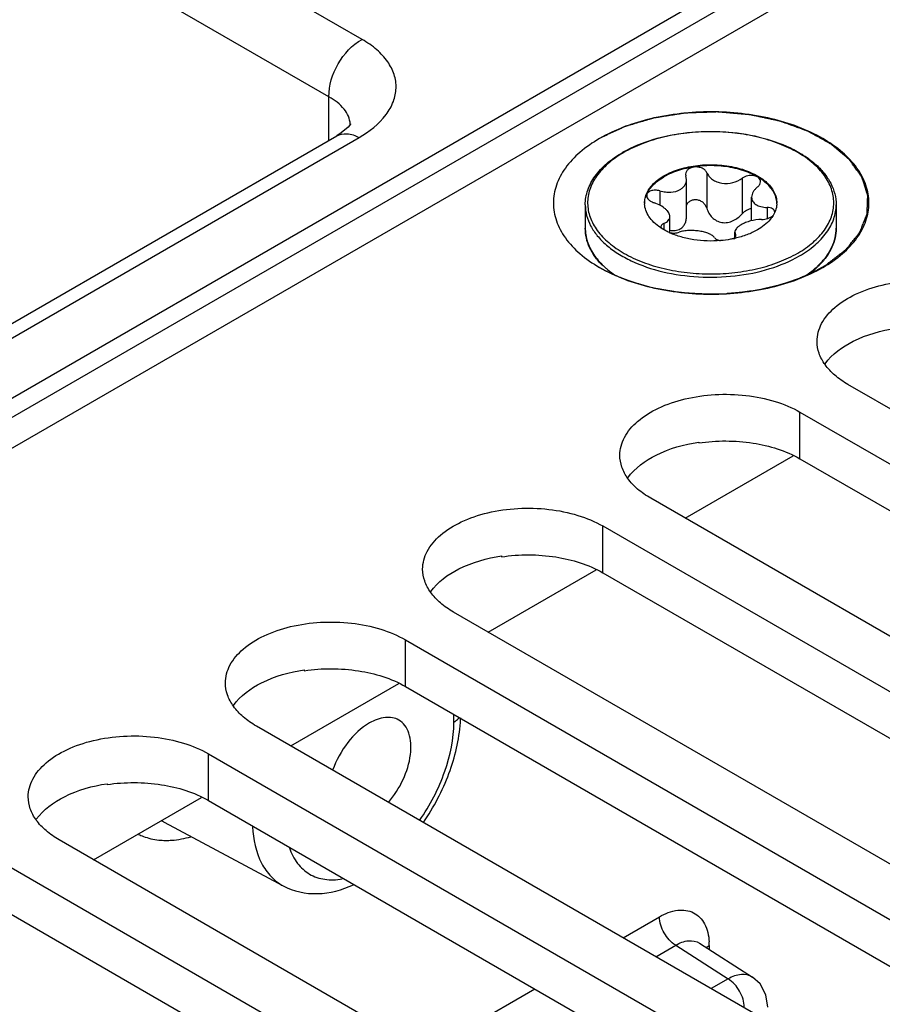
# Model space of a CAD drawing. Header units: inches. Extents: x 0 to 34, y 0 to 22.
# Tile 37 of 157: x 3.492 to 4.035, y 7.903 to 8.523. Entities that reach past the tile are written whole.
import ezdxf

# ---------------------------------------------------------------- set-up
doc = ezdxf.new("R2010")
doc.units = ezdxf.units.IN
doc.header["$LTSCALE"] = 1.87
doc.header["$MEASUREMENT"] = 0
doc.layers.get('0').update_dxf_attribs({"linetype": 'CONTINUOUS'})
for name, color, linetype in [('02___PRT_ALL_AXES', 7, 'CONTINUOUS'), ('COSMETIC', 7, 'CONTINUOUS'), ('THREAD', 7, 'CONTINUOUS')]:
    doc.layers.add(name, color=color, linetype=linetype)

msp = doc.modelspace()

# ---------------------------------------------------------------- linework, layer by layer
at = {"color": 7, "linetype": 'CONTINUOUS'}
for p, q in [((3.70784, 8.51085), (3.32702, 8.73071)), ((3.68697, 8.47471), (3.30616, 8.69457)), ((4.02385, 8.59467), (2.3875, 7.64991)), ((4.02881, 8.58543), (2.3944, 7.64179)), ((2.2327, 7.52912), (4.03528, 8.56984)), ((3.68697, 8.44734), (3.68697, 8.47471)), ((3.3204, 8.23569), (3.69188, 8.45017)), ((3.29731, 8.2132), (3.70591, 8.44911)), ((3.91157, 8.42605), (3.91176, 8.42493)), ((3.91212, 8.42269), (3.91176, 8.42493)), ((3.92487, 8.42696), (3.92487, 8.40458)), ((3.91212, 8.39945), (3.91212, 8.42269)), ((3.94721, 8.4235), (3.94721, 8.40112)), ((3.8954, 8.41549), (3.8954, 8.40641)), ((3.9531, 8.39669), (3.9531, 8.41147)), ((3.9628, 8.40506), (3.9628, 8.398)), ((3.96773, 8.40213), (3.96657, 8.39992)), ((3.89787, 8.39502), (3.89787, 8.39111)), ((3.90158, 8.3892), (3.90158, 8.39929)), ((3.89602, 8.39294), (3.89626, 8.39203)), ((3.94256, 8.38619), (3.94256, 8.38943)), ((3.94256, 8.38943), (3.94293, 8.38805)), ((3.94293, 8.38805), (3.94293, 8.38677)), ((3.94312, 8.38736), (3.94293, 8.38805)), ((3.94179, 8.38549), (3.94261, 8.38618)), ((3.91981, 8.25734), (3.91981, 8.25679)), ((3.91132, 8.20941), (3.97933, 8.24868)), ((3.79564, 8.18565), (3.79564, 8.18511)), ((3.78715, 8.13772), (3.85516, 8.17699)), ((3.67147, 8.11397), (3.67147, 8.11342)), ((3.66298, 8.06603), (3.73099, 8.1053)), ((3.76565, 8.08103), (3.76565, 8.08585)), ((3.5473, 8.04228), (3.5473, 8.04173)), ((3.53881, 7.99434), (3.60682, 8.03361)), ((3.58327, 8.01802), (3.65823, 7.97789)), ((3.87222, 7.94523), (3.89511, 7.95844)), ((3.9203, 7.94183), (3.95359, 7.92054)), ((3.89283, 7.93333), (3.90528, 7.94052)), ((3.90528, 7.94052), (3.93835, 7.91938)), ((3.92456, 7.93905), (3.92642, 7.94037)), ((3.92642, 7.94037), (3.92642, 7.93792)), ((3.93835, 7.91938), (3.92767, 7.91322)), ((3.74805, 7.87354), (3.81655, 7.91309))]:
    msp.add_line(p, q, dxfattribs=at)
for points in [[(3.70062, 8.45764), (3.70058, 8.45756), (3.69907, 8.45559), (3.69472, 8.45195), (3.69188, 8.45017)], [(3.96327, 7.90147), (3.96206, 7.90939), (3.95841, 7.9162), (3.95356, 7.92056)]]:
    msp.add_lwpolyline(points, dxfattribs=at)
for centre, radius, start, end in [((3.68557, 8.45647), 0.01489, 2.84518, 4.21982), ((3.90922, 8.37486), 0.07485, 119.53438, 119.99927), ((3.90881, 8.37679), 0.07254, 119.9993, 120.47261), ((3.89959, 8.40797), 0.01388, 179.99658, 182.48219), ((3.95508, 8.40797), 0.0139, 357.53547, 359.99565), ((3.96564, 8.40213), 0.00201, 0.00151, 1.45201), ((3.91542, 8.42155), 0.03524, 235.93575, 236.98374), ((3.92065, 8.43102), 0.04606, 245.21493, 245.471), ((3.90401, 8.40287), 0.01391, 259.09784, 259.90954), ((3.87637, 8.39224), 0.02804, 193.85771, 195.20205), ((3.92859, 8.44724), 0.06321, 282.05919, 282.82278), ((3.89448, 8.40472), 0.05028, 225.23388, 228.19686), ((3.96037, 8.40454), 0.05004, 312.6595, 315.17006), ((3.96134, 8.40271), 0.04833, 315.22945, 315.71883), ((3.67739, 8.08726), 0.09259, 355.99158, 357.78884), ((3.59777, 8.04512), 0.03074, 238.53187, 241.84315), ((3.58453, 8.05092), 0.04436, 263.85355, 269.50974), ((3.88696, 7.94039), 0.03946, 359.96399, 3.30713)]:
    msp.add_arc(centre, radius, start, end, dxfattribs=at)
for points, knots in [([(3.68697, 8.47471), (3.68677, 8.48189), (3.69144, 8.49623), (3.70152, 8.50744), (3.70784, 8.51085)], [0, 0, 0, 0, 0.5, 1, 1, 1, 1]), ([(3.70591, 8.44911), (3.71234, 8.45282), (3.72103, 8.45952), (3.72787, 8.47131), (3.72976, 8.48016), (3.72846, 8.48902), (3.72411, 8.49735), (3.71707, 8.50486), (3.71112, 8.50896), (3.70784, 8.51085)], [0, 0, 0, 0, 0.280343, 0.398689, 0.507723, 0.615235, 0.729536, 0.856881, 1, 1, 1, 1]), ([(3.70042, 8.45757), (3.70017, 8.46092), (3.69682, 8.46819), (3.69059, 8.47271), (3.68697, 8.47471)], [0, 0, 0, 0, 0.448519, 1, 1, 1, 1]), ([(3.9979, 8.3673), (4.00226, 8.36981), (4.01017, 8.37526), (4.01962, 8.3852), (4.02561, 8.3962), (4.02768, 8.40787), (4.02561, 8.41953), (4.01962, 8.43053), (4.01017, 8.44047), (3.99272, 8.45247), (3.96473, 8.46259), (3.92763, 8.46663), (3.89054, 8.4626), (3.86734, 8.45419), (3.85736, 8.44843)], [0, 0, 0, 0, 0.060442, 0.114538, 0.163172, 0.208602, 0.25403, 0.302672, 0.356754, 0.417207, 0.555455, 0.708603, 0.861744, 1, 1, 1, 1]), ([(3.69188, 8.45017), (3.69378, 8.45126), (3.6989, 8.45213), (3.70357, 8.45036), (3.70591, 8.44911)], [0, 0, 0, 0, 0.452263, 1, 1, 1, 1]), ([(3.87232, 8.43999), (3.87819, 8.44331), (3.8914, 8.44866), (3.91286, 8.45285), (3.93549, 8.45338), (3.95746, 8.4502), (3.97429, 8.44449), (3.98578, 8.43817), (3.99294, 8.43287), (3.99875, 8.42698), (4.00306, 8.42058), (4.00572, 8.41379), (4.00633, 8.40907), (4.00633, 8.40676)], [0, 0, 0, 0, 0.128773, 0.269799, 0.416001, 0.559276, 0.692091, 0.752904, 0.809436, 0.861731, 0.91025, 0.955902, 1, 1, 1, 1]), ([(3.98215, 8.37633), (3.98555, 8.37829), (3.99172, 8.38254), (3.99909, 8.39028), (4.00376, 8.39886), (4.00538, 8.40796), (4.00377, 8.41706), (3.9991, 8.42564), (3.99173, 8.4334), (3.98197, 8.44012), (3.97019, 8.4456), (3.95683, 8.44966), (3.94236, 8.45216), (3.92733, 8.453), (3.9123, 8.45216), (3.89784, 8.44966), (3.88449, 8.4456), (3.87629, 8.44178), (3.87254, 8.43961)], [0, 0, 0, 0, 0.060353, 0.114352, 0.162928, 0.208302, 0.253681, 0.302274, 0.356301, 0.416695, 0.483301, 0.555169, 0.630817, 0.708427, 0.78602, 0.861627, 0.933445, 1, 1, 1, 1]), ([(3.85736, 8.44843), (3.853, 8.44592), (3.84509, 8.44047), (3.83563, 8.43053), (3.82965, 8.41953), (3.82758, 8.40787), (3.82965, 8.3962), (3.83563, 8.3852), (3.84509, 8.37526), (3.853, 8.36982), (3.85736, 8.3673)], [0, 0, 0, 0, 0.144872, 0.274537, 0.391109, 0.499999, 0.608884, 0.725474, 0.855101, 1, 1, 1, 1]), ([(3.84836, 8.40676), (3.84836, 8.40831), (3.84863, 8.41143), (3.85024, 8.41767), (3.85434, 8.42527), (3.86196, 8.43329), (3.86831, 8.43767), (3.8718, 8.43968)], [0, 0, 0, 0, 0.109839, 0.221453, 0.455775, 0.713714, 1, 1, 1, 1]), ([(3.87202, 8.43931), (3.86866, 8.43733), (3.86258, 8.43307), (3.85534, 8.4253), (3.85081, 8.41672), (3.84931, 8.40764), (3.85103, 8.39858), (3.85577, 8.39005), (3.8632, 8.38235), (3.87298, 8.37568), (3.88476, 8.37024), (3.89812, 8.36622), (3.91255, 8.36375), (3.92754, 8.36294), (3.94252, 8.3638), (3.95693, 8.3663), (3.97024, 8.37036), (3.97841, 8.37417), (3.98215, 8.37633)], [0, 0, 0, 0, 0.060055, 0.113789, 0.162185, 0.207499, 0.252942, 0.301682, 0.355886, 0.416449, 0.48319, 0.555151, 0.630851, 0.708477, 0.786062, 0.861651, 0.933451, 1, 1, 1, 1]), ([(3.8979, 8.42497), (3.90099, 8.42674), (3.90796, 8.42962), (3.91934, 8.4319), (3.93137, 8.43223), (3.94307, 8.43059), (3.9535, 8.4271), (3.96075, 8.42269), (3.96501, 8.41842), (3.96727, 8.41509), (3.96866, 8.41158), (3.96898, 8.40915), (3.96898, 8.40797)], [0, 0, 0, 0, 0.128682, 0.270274, 0.41743, 0.561777, 0.695449, 0.812714, 0.864678, 0.912511, 0.95714, 1, 1, 1, 1]), ([(3.96896, 8.40797), (3.96891, 8.40914), (3.9685, 8.41155), (3.96698, 8.41499), (3.96463, 8.41825), (3.96028, 8.42242), (3.953, 8.42672), (3.9426, 8.43009), (3.93098, 8.43164), (3.91908, 8.43126), (3.90784, 8.42898), (3.90095, 8.42612), (3.8979, 8.42436)], [0, 0, 0, 0, 0.042886, 0.08777, 0.135984, 0.188355, 0.30627, 0.440149, 0.584259, 0.730877, 0.871836, 1, 1, 1, 1]), ([(3.88651, 8.41266), (3.88692, 8.41385), (3.88808, 8.41623), (3.89062, 8.41947), (3.89393, 8.42246), (3.89651, 8.42416), (3.8979, 8.42497)], [0, 0, 0, 0, 0.220976, 0.459268, 0.71855, 1, 1, 1, 1]), ([(3.92487, 8.42696), (3.92463, 8.42754), (3.92382, 8.42866), (3.92202, 8.42984), (3.9198, 8.43053), (3.91741, 8.43067), (3.91513, 8.43023), (3.91322, 8.42926), (3.9119, 8.42782), (3.91157, 8.42662), (3.91157, 8.42605)], [0, 0, 0, 0, 0.112287, 0.239057, 0.378179, 0.522167, 0.661439, 0.787919, 0.898887, 1, 1, 1, 1]), ([(3.92487, 8.42696), (3.92521, 8.42614), (3.92621, 8.42454), (3.92839, 8.4226), (3.93118, 8.42114), (3.93551, 8.42), (3.94124, 8.42033), (3.94545, 8.4222), (3.94721, 8.4235)], [0, 0, 0, 0, 0.104558, 0.218104, 0.340961, 0.471516, 0.741863, 1, 1, 1, 1]), ([(3.95867, 8.42126), (3.95867, 8.4217), (3.95846, 8.42261), (3.95756, 8.42376), (3.9562, 8.42461), (3.95388, 8.42532), (3.95066, 8.42524), (3.94822, 8.42425), (3.94721, 8.4235)], [0, 0, 0, 0, 0.095232, 0.197125, 0.312351, 0.441755, 0.724795, 1, 1, 1, 1]), ([(3.8867, 8.41258), (3.88761, 8.41494), (3.88994, 8.4183), (3.89407, 8.42194), (3.89657, 8.42359), (3.8979, 8.42436)], [0, 0, 0, 0, 0.459386, 0.719081, 1, 1, 1, 1]), ([(3.90815, 8.41636), (3.90876, 8.41671), (3.90987, 8.41752), (3.91116, 8.41906), (3.91195, 8.42082), (3.91212, 8.42207), (3.91212, 8.42269)], [0, 0, 0, 0, 0.269626, 0.522032, 0.762927, 1, 1, 1, 1]), ([(3.95681, 8.41796), (3.95735, 8.4184), (3.95826, 8.41937), (3.95867, 8.42067), (3.95867, 8.42126)], [0, 0, 0, 0, 0.53879, 1, 1, 1, 1]), ([(3.88571, 8.40797), (3.88571, 8.40836), (3.88578, 8.40995), (3.88612, 8.41153), (3.88651, 8.41266)], [0, 0, 0, 0, 0.247504, 1, 1, 1, 1]), ([(3.88572, 8.40797), (3.88574, 8.40835), (3.88587, 8.40993), (3.88628, 8.41147), (3.8867, 8.41258)], [0, 0, 0, 0, 0.24672, 1, 1, 1, 1]), ([(3.8954, 8.41549), (3.89442, 8.41576), (3.89248, 8.41604), (3.89011, 8.41571), (3.88856, 8.41499), (3.88771, 8.4143), (3.88716, 8.41345), (3.88704, 8.41281), (3.88704, 8.4125)], [0, 0, 0, 0, 0.304219, 0.582141, 0.703213, 0.810749, 0.907542, 1, 1, 1, 1]), ([(3.88704, 8.4125), (3.88704, 8.41204), (3.88734, 8.41102), (3.88841, 8.40973), (3.88997, 8.40865), (3.89122, 8.40813), (3.89189, 8.40792)], [0, 0, 0, 0, 0.197664, 0.430068, 0.700982, 1, 1, 1, 1]), ([(3.8954, 8.41549), (3.89652, 8.41517), (3.89878, 8.41473), (3.90312, 8.41458), (3.90637, 8.41534), (3.90815, 8.41636)], [0, 0, 0, 0, 0.266523, 0.527771, 1, 1, 1, 1]), ([(3.95681, 8.41796), (3.95625, 8.4175), (3.95523, 8.41653), (3.95372, 8.41447), (3.9531, 8.41263), (3.9531, 8.41147)], [0, 0, 0, 0, 0.284006, 0.545377, 1, 1, 1, 1]), ([(3.84836, 8.40676), (3.84836, 8.40451), (3.84896, 8.3999), (3.8516, 8.39325), (3.85589, 8.38694), (3.86171, 8.3811), (3.86892, 8.37583), (3.88053, 8.36952), (3.89754, 8.36384), (3.91973, 8.36073), (3.94255, 8.36136), (3.96412, 8.36568), (3.97735, 8.37114), (3.9832, 8.37452)], [0, 0, 0, 0, 0.042852, 0.087478, 0.13531, 0.187272, 0.243778, 0.304801, 0.43847, 0.58281, 0.729921, 0.871424, 1, 1, 1, 1]), ([(3.89568, 8.39236), (3.89422, 8.39335), (3.89156, 8.39545), (3.88839, 8.39915), (3.88634, 8.40315), (3.88578, 8.40599), (3.88572, 8.40737)], [0, 0, 0, 0, 0.284314, 0.542155, 0.777876, 1, 1, 1, 1]), ([(3.90158, 8.39929), (3.90158, 8.40012), (3.90112, 8.40145), (3.90003, 8.40297), (3.89839, 8.40463), (3.8957, 8.40645), (3.89322, 8.40749), (3.89189, 8.40792)], [0, 0, 0, 0, 0.182188, 0.291625, 0.413942, 0.691632, 1, 1, 1, 1]), ([(3.92487, 8.40458), (3.92468, 8.40521), (3.92412, 8.40646), (3.92277, 8.40805), (3.92099, 8.40924), (3.91892, 8.40991), (3.91675, 8.40996), (3.91473, 8.40936), (3.91308, 8.40819), (3.91234, 8.40709), (3.91208, 8.40652)], [0, 0, 0, 0, 0.120951, 0.245728, 0.374775, 0.506632, 0.637866, 0.76453, 0.884733, 1, 1, 1, 1]), ([(3.9531, 8.41147), (3.9531, 8.41102), (3.95322, 8.41011), (3.95376, 8.40885), (3.95464, 8.40773), (3.95583, 8.4068), (3.95728, 8.40606), (3.9596, 8.40531), (3.9615, 8.4051), (3.9628, 8.40506)], [0, 0, 0, 0, 0.105093, 0.209347, 0.317365, 0.433113, 0.559084, 0.696103, 1, 1, 1, 1]), ([(3.96896, 8.40737), (3.96895, 8.40693), (3.96878, 8.40513), (3.96827, 8.40337), (3.96773, 8.40213)], [0, 0, 0, 0, 0.245929, 1, 1, 1, 1]), ([(3.9832, 8.37452), (3.98666, 8.37652), (3.99295, 8.38085), (4.00046, 8.38874), (4.0045, 8.39618), (4.00607, 8.40224), (4.00633, 8.40527), (4.00633, 8.40676)], [0, 0, 0, 0, 0.289526, 0.54856, 0.78158, 0.891805, 1, 1, 1, 1]), ([(3.92487, 8.40458), (3.92518, 8.40351), (3.92607, 8.40142), (3.92814, 8.39868), (3.93095, 8.39655), (3.93436, 8.39539), (3.93803, 8.39547), (3.94152, 8.39663), (3.94464, 8.39856), (3.94642, 8.40022), (3.94721, 8.40112)], [0, 0, 0, 0, 0.118082, 0.238398, 0.361114, 0.486265, 0.613856, 0.743119, 0.872421, 1, 1, 1, 1]), ([(3.95311, 8.40427), (3.95199, 8.40415), (3.94978, 8.40341), (3.94797, 8.40197), (3.94721, 8.40112)], [0, 0, 0, 0, 0.498575, 1, 1, 1, 1]), ([(3.96657, 8.39992), (3.96604, 8.39905), (3.9634, 8.39546), (3.95976, 8.39269), (3.95678, 8.39097)], [0, 0, 0, 0, 0.227747, 1, 1, 1, 1]), ([(3.95929, 8.39749), (3.96065, 8.3975), (3.96268, 8.39783), (3.96506, 8.39885), (3.96608, 8.39954), (3.96649, 8.39993)], [0, 0, 0, 0, 0.527815, 0.778676, 1, 1, 1, 1]), ([(3.96765, 8.40218), (3.96764, 8.40257), (3.96733, 8.40342), (3.96621, 8.40433), (3.96465, 8.40491), (3.96345, 8.40504), (3.9628, 8.40506)], [0, 0, 0, 0, 0.191527, 0.413412, 0.684225, 1, 1, 1, 1]), ([(3.89787, 8.39502), (3.8976, 8.39491), (3.8971, 8.39466), (3.8965, 8.39416), (3.89611, 8.39358), (3.89602, 8.39314), (3.89602, 8.39294)], [0, 0, 0, 0, 0.300305, 0.560305, 0.787647, 1, 1, 1, 1]), ([(3.89787, 8.39502), (3.89842, 8.39524), (3.89941, 8.39574), (3.90063, 8.39674), (3.90141, 8.39795), (3.90158, 8.39885), (3.90158, 8.39929)], [0, 0, 0, 0, 0.295093, 0.551692, 0.779937, 1, 1, 1, 1]), ([(3.90815, 8.39155), (3.9088, 8.39192), (3.90999, 8.3929), (3.91125, 8.39484), (3.91198, 8.39707), (3.91212, 8.39865), (3.91212, 8.39945)], [0, 0, 0, 0, 0.243961, 0.48991, 0.741612, 1, 1, 1, 1]), ([(3.94654, 8.3942), (3.94595, 8.39386), (3.94489, 8.39316), (3.94361, 8.39198), (3.94278, 8.39074), (3.94256, 8.38985), (3.94256, 8.38943)], [0, 0, 0, 0, 0.316396, 0.585148, 0.808529, 1, 1, 1, 1]), ([(3.95929, 8.39749), (3.95699, 8.39747), (3.95357, 8.39699), (3.94936, 8.39562), (3.94742, 8.39471), (3.94654, 8.3942)], [0, 0, 0, 0, 0.517959, 0.770349, 1, 1, 1, 1]), ([(3.85901, 8.3687), (3.85735, 8.37037), (3.85436, 8.37387), (3.85094, 8.37966), (3.84883, 8.38573), (3.84836, 8.3899), (3.84836, 8.39195)], [0, 0, 0, 0, 0.270367, 0.524018, 0.765305, 1, 1, 1, 1]), ([(3.84836, 8.39195), (3.84836, 8.39142), (3.84842, 8.38925), (3.84876, 8.3871), (3.84915, 8.38552)], [0, 0, 0, 0, 0.248689, 1, 1, 1, 1]), ([(3.90134, 8.3892), (3.90088, 8.38941), (3.89913, 8.39025), (3.89743, 8.39122), (3.89622, 8.392)], [0, 0, 0, 0, 0.257757, 1, 1, 1, 1]), ([(3.9336, 8.3842), (3.92798, 8.38371), (3.91952, 8.38396), (3.90883, 8.38625), (3.90385, 8.38805), (3.90153, 8.38911)], [0, 0, 0, 0, 0.517075, 0.766147, 1, 1, 1, 1]), ([(3.90157, 8.38918), (3.90262, 8.38899), (3.90461, 8.38886), (3.9066, 8.38917), (3.90747, 8.38947)], [0, 0, 0, 0, 0.53328, 1, 1, 1, 1]), ([(3.90158, 8.39073), (3.90272, 8.39052), (3.90499, 8.39035), (3.90721, 8.39101), (3.90815, 8.39155)], [0, 0, 0, 0, 0.517698, 1, 1, 1, 1]), ([(3.92982, 8.38602), (3.92945, 8.38655), (3.92834, 8.38755), (3.92617, 8.38866), (3.92343, 8.38956), (3.92027, 8.3902), (3.91689, 8.39056), (3.91351, 8.39059), (3.91035, 8.39027), (3.90837, 8.38979), (3.90747, 8.38947)], [0, 0, 0, 0, 0.082225, 0.185746, 0.309679, 0.449016, 0.596002, 0.741856, 0.87858, 1, 1, 1, 1]), ([(3.95678, 8.39097), (3.95468, 8.38976), (3.95005, 8.38762), (3.94518, 8.38619), (3.94261, 8.38561)], [0, 0, 0, 0, 0.480467, 1, 1, 1, 1]), ([(3.99586, 8.36927), (3.9975, 8.37092), (4.00045, 8.37435), (4.00381, 8.38001), (4.00587, 8.38592), (4.00633, 8.38997), (4.00633, 8.39195)], [0, 0, 0, 0, 0.272857, 0.527109, 0.767347, 1, 1, 1, 1]), ([(4.00633, 8.39195), (4.00633, 8.38993), (4.00587, 8.38581), (4.00382, 8.37982), (4.00049, 8.37409), (3.99756, 8.37063), (3.99594, 8.36897)], [0, 0, 0, 0, 0.23503, 0.476496, 0.730052, 1, 1, 1, 1]), ([(3.84931, 8.38489), (3.85009, 8.38201), (3.85272, 8.37621), (3.85675, 8.37133), (3.85907, 8.36902)], [0, 0, 0, 0, 0.476415, 1, 1, 1, 1]), ([(3.92982, 8.38602), (3.93015, 8.38553), (3.9314, 8.38473), (3.93276, 8.38437), (3.93357, 8.38423)], [0, 0, 0, 0, 0.419655, 1, 1, 1, 1]), ([(3.94179, 8.38543), (3.94113, 8.38528), (3.93842, 8.38475), (3.93568, 8.38439), (3.9336, 8.3842)], [0, 0, 0, 0, 0.246644, 1, 1, 1, 1]), ([(3.94261, 8.38618), (3.94276, 8.38636), (3.94301, 8.38672), (3.94312, 8.38715), (3.94312, 8.38736)], [0, 0, 0, 0, 0.534469, 1, 1, 1, 1]), ([(3.85736, 8.3673), (3.86733, 8.36154), (3.89053, 8.35313), (3.92763, 8.34911), (3.96472, 8.35313), (3.98792, 8.36154), (3.9979, 8.3673)], [0, 0, 0, 0, 0.237215, 0.499997, 0.762768, 1, 1, 1, 1]), ([(3.86097, 8.36723), (3.86145, 8.3668), (3.86346, 8.36507), (3.8656, 8.36348), (3.86726, 8.36235)], [0, 0, 0, 0, 0.243078, 1, 1, 1, 1]), ([(3.98818, 8.36287), (3.98873, 8.36325), (3.99084, 8.36477), (3.99286, 8.36643), (3.99428, 8.36774)], [0, 0, 0, 0, 0.257048, 1, 1, 1, 1]), ([(3.99565, 8.36867), (3.99522, 8.36823), (3.9934, 8.36647), (3.99145, 8.36484), (3.98992, 8.36368)], [0, 0, 0, 0, 0.243573, 1, 1, 1, 1]), ([(3.99936, 8.30659), (4.00378, 8.31275), (4.0182, 8.32308), (4.03472, 8.32764), (4.04398, 8.32903)], [0, 0, 0, 0, 0.447481, 1, 1, 1, 1]), ([(3.87519, 8.2349), (3.87961, 8.24106), (3.89403, 8.25139), (3.91055, 8.25595), (3.91981, 8.25734)], [0, 0, 0, 0, 0.447481, 1, 1, 1, 1]), ([(3.75102, 8.16321), (3.75544, 8.16937), (3.76986, 8.1797), (3.78638, 8.18426), (3.79564, 8.18565)], [0, 0, 0, 0, 0.447481, 1, 1, 1, 1]), ([(3.62685, 8.09152), (3.63127, 8.09768), (3.64569, 8.10801), (3.66221, 8.11257), (3.67147, 8.11397)], [0, 0, 0, 0, 0.447481, 1, 1, 1, 1]), ([(3.76565, 8.08103), (3.766, 8.08123), (3.76725, 8.08203), (3.76836, 8.08307), (3.76897, 8.08396)], [0, 0, 0, 0, 0.271902, 1, 1, 1, 1]), ([(3.74402, 8.01914), (3.75067, 8.02863), (3.76098, 8.04845), (3.76565, 8.07053), (3.76565, 8.08103)], [0, 0, 0, 0, 0.52464, 1, 1, 1, 1]), ([(3.74642, 8.01776), (3.75301, 8.02735), (3.7636, 8.04756), (3.76899, 8.06986), (3.76975, 8.08079)], [0, 0, 0, 0, 0.515103, 1, 1, 1, 1]), ([(3.50268, 8.01983), (3.5071, 8.02599), (3.52152, 8.03632), (3.53804, 8.04088), (3.5473, 8.04228)], [0, 0, 0, 0, 0.447481, 1, 1, 1, 1]), ([(3.56713, 8.01038), (3.5681, 8.00991), (3.57214, 8.00817), (3.57648, 8.00717), (3.57978, 8.00681)], [0, 0, 0, 0, 0.245745, 1, 1, 1, 1]), ([(3.63888, 8.01519), (3.63931, 8.00729), (3.64165, 7.99571), (3.65001, 7.98356), (3.65538, 7.97941), (3.65823, 7.97789)], [0, 0, 0, 0, 0.543328, 0.778115, 1, 1, 1, 1]), ([(3.58415, 8.00656), (3.58543, 8.00655), (3.59078, 8.00672), (3.59609, 8.00773), (3.60001, 8.00885)], [0, 0, 0, 0, 0.238909, 1, 1, 1, 1]), ([(3.66208, 8.00191), (3.66328, 7.99842), (3.66649, 7.99197), (3.67439, 7.98476), (3.68452, 7.98136), (3.69169, 7.9817), (3.69531, 7.98236)], [0, 0, 0, 0, 0.261879, 0.500865, 0.73937, 1, 1, 1, 1]), ([(3.65823, 7.97789), (3.6647, 7.97443), (3.68031, 7.97119), (3.6953, 7.97539), (3.7024, 7.9786)], [0, 0, 0, 0, 0.484769, 1, 1, 1, 1]), ([(3.89511, 7.95844), (3.89864, 7.96048), (3.90567, 7.96341), (3.917, 7.96217), (3.92469, 7.9539), (3.92613, 7.94659), (3.92636, 7.94267)], [0, 0, 0, 0, 0.279005, 0.50757, 0.731116, 1, 1, 1, 1]), ([(3.90528, 7.94052), (3.90225, 7.94236), (3.89749, 7.94796), (3.89511, 7.95493), (3.89511, 7.95844)], [0, 0, 0, 0, 0.501681, 1, 1, 1, 1]), ([(3.90528, 7.94052), (3.90775, 7.94199), (3.91274, 7.94411), (3.91832, 7.9431), (3.9203, 7.94183)], [0, 0, 0, 0, 0.550735, 1, 1, 1, 1]), ([(3.94851, 7.90146), (3.94851, 7.90498), (3.94613, 7.91195), (3.94137, 7.91754), (3.93834, 7.91938)], [0, 0, 0, 0, 0.498319, 1, 1, 1, 1]), ([(3.95356, 7.92056), (3.95157, 7.92183), (3.94595, 7.92285), (3.94089, 7.92081), (3.93835, 7.91938)], [0, 0, 0, 0, 0.447777, 1, 1, 1, 1])]:
    msp.add_open_spline(points, degree=3, knots=knots, dxfattribs=at)
msp.add_open_spline([(3.85904, 8.36867), (3.85903, 8.36868), (3.85902, 8.36869), (3.85901, 8.3687)], degree=3, dxfattribs=at)
at = {"color": 3, "linetype": 'CONTINUOUS'}
for points in [[(3.91981, 8.25679), (3.93108, 8.25849), (3.95317, 8.25845), (3.97456, 8.252), (3.98356, 8.2468)], [(3.79564, 8.18511), (3.80691, 8.1868), (3.829, 8.18676), (3.85039, 8.18031), (3.85939, 8.17511)], [(3.67147, 8.11342), (3.68274, 8.11511), (3.70483, 8.11507), (3.72622, 8.10862), (3.73522, 8.10342)], [(3.5473, 8.04173), (3.55857, 8.04342), (3.58066, 8.04338), (3.60204, 8.03693), (3.61105, 8.03173)]]:
    msp.add_open_spline(points, degree=3, knots=[0, 0, 0, 0, 0.522917, 1, 1, 1, 1], dxfattribs=at)
at = {"layer": '02___PRT_ALL_AXES', "color": 7, "linetype": 'CONTINUOUS'}
for p, q in [((3.84836, 8.40676), (3.84836, 8.39195)), ((4.00633, 8.40676), (4.00633, 8.39195)), ((4.42092, 8.05858), (4.01377, 8.29364)), ((3.98356, 8.2468), (3.98356, 8.2762)), ((3.98356, 8.2762), (4.3907, 8.04114)), ((4.29675, 7.98689), (3.8896, 8.22195)), ((3.85939, 8.17511), (3.85939, 8.20451)), ((3.85939, 8.20451), (4.26653, 7.96945)), ((4.17258, 7.9152), (3.76543, 8.15026)), ((3.73522, 8.10342), (3.73522, 8.13282)), ((3.73522, 8.13282), (4.14236, 7.89776)), ((4.04841, 7.84351), (3.64126, 8.07857)), ((3.61105, 8.03173), (3.61105, 8.06113)), ((3.61105, 8.06113), (4.01819, 7.82607)), ((3.92423, 7.77182), (3.51709, 8.00688)), ((3.48687, 7.98944), (3.89402, 7.75438))]:
    msp.add_line(p, q, dxfattribs=at)
at = {"layer": '02___PRT_ALL_AXES', "color": 3, "linetype": 'CONTINUOUS'}
for p, q in [((3.98356, 8.2468), (4.3907, 8.01174)), ((3.85939, 8.17511), (4.26653, 7.94005)), ((3.73522, 8.10342), (4.14236, 7.86836)), ((3.61105, 8.03173), (4.01819, 7.79667)), ((3.48687, 7.96004), (3.89402, 7.72498))]:
    msp.add_line(p, q, dxfattribs=at)
at = {"layer": '02___PRT_ALL_AXES', "color": 7, "linetype": 'CONTINUOUS'}
for points, knots in [([(3.99431, 8.32076), (3.99431, 8.3246), (3.99663, 8.33289), (4.00567, 8.34317), (4.01901, 8.35129), (4.03566, 8.35686), (4.05433, 8.35948), (4.07353, 8.35895), (4.09168, 8.35532), (4.10281, 8.35072), (4.10773, 8.34789)], [0, 0, 0, 0, 0.086934, 0.186405, 0.303798, 0.437614, 0.582116, 0.729435, 0.871172, 1, 1, 1, 1]), ([(4.01377, 8.29364), (4.01086, 8.29532), (4.00557, 8.29897), (3.99925, 8.30561), (3.99525, 8.31296), (3.99431, 8.31823), (3.99431, 8.32076)], [0, 0, 0, 0, 0.289702, 0.549087, 0.782216, 1, 1, 1, 1]), ([(3.87014, 8.24907), (3.87014, 8.25291), (3.87246, 8.2612), (3.88149, 8.27148), (3.89484, 8.2796), (3.91149, 8.28517), (3.93016, 8.28779), (3.94936, 8.28726), (3.96751, 8.28363), (3.97864, 8.27904), (3.98356, 8.2762)], [0, 0, 0, 0, 0.086934, 0.186405, 0.303798, 0.437614, 0.582116, 0.729435, 0.871172, 1, 1, 1, 1]), ([(3.8896, 8.22195), (3.88669, 8.22363), (3.8814, 8.22728), (3.87508, 8.23392), (3.87108, 8.24127), (3.87014, 8.24654), (3.87014, 8.24907)], [0, 0, 0, 0, 0.289702, 0.549087, 0.782216, 1, 1, 1, 1]), ([(3.74597, 8.17738), (3.74597, 8.18122), (3.74829, 8.18951), (3.75732, 8.19979), (3.77067, 8.20791), (3.78732, 8.21348), (3.80599, 8.2161), (3.82519, 8.21557), (3.84333, 8.21194), (3.85447, 8.20735), (3.85939, 8.20451)], [0, 0, 0, 0, 0.086934, 0.186405, 0.303798, 0.437614, 0.582116, 0.729435, 0.871172, 1, 1, 1, 1]), ([(3.76543, 8.15026), (3.76252, 8.15194), (3.75723, 8.15559), (3.75091, 8.16223), (3.74691, 8.16958), (3.74597, 8.17485), (3.74597, 8.17738)], [0, 0, 0, 0, 0.289702, 0.549087, 0.782216, 1, 1, 1, 1]), ([(3.6218, 8.10569), (3.6218, 8.10953), (3.62412, 8.11782), (3.63315, 8.1281), (3.64649, 8.13623), (3.66315, 8.14179), (3.68182, 8.14441), (3.70102, 8.14388), (3.71916, 8.14025), (3.7303, 8.13566), (3.73522, 8.13282)], [0, 0, 0, 0, 0.086934, 0.186405, 0.303798, 0.437614, 0.582116, 0.729435, 0.871172, 1, 1, 1, 1]), ([(3.64126, 8.07857), (3.63835, 8.08025), (3.63306, 8.0839), (3.62674, 8.09054), (3.62274, 8.09789), (3.6218, 8.10316), (3.6218, 8.10569)], [0, 0, 0, 0, 0.289702, 0.549087, 0.782216, 1, 1, 1, 1]), ([(3.49763, 8.034), (3.49763, 8.03784), (3.49994, 8.04613), (3.50898, 8.05641), (3.52232, 8.06454), (3.53898, 8.0701), (3.55765, 8.07272), (3.57685, 8.07219), (3.59499, 8.06856), (3.60613, 8.06397), (3.61105, 8.06113)], [0, 0, 0, 0, 0.086934, 0.186405, 0.303798, 0.437614, 0.582116, 0.729435, 0.871172, 1, 1, 1, 1]), ([(3.51709, 8.00688), (3.51417, 8.00857), (3.50889, 8.01221), (3.50256, 8.01885), (3.49857, 8.0262), (3.49763, 8.03147), (3.49763, 8.034)], [0, 0, 0, 0, 0.289702, 0.549087, 0.782216, 1, 1, 1, 1])]:
    msp.add_open_spline(points, degree=3, knots=knots, dxfattribs=at)
at = {"layer": 'COSMETIC', "color": 7, "linetype": 'CONTINUOUS'}
for p, q in [((3.9975, 8.36747), (4.00037, 8.3692)), ((3.85574, 8.36832), (3.85863, 8.36665)), ((3.85863, 8.36665), (3.86173, 8.365)), ((3.86173, 8.365), (3.86421, 8.36378)), ((3.86421, 8.36378), (3.86744, 8.36231)), ((3.99369, 8.36538), (3.9975, 8.36747)), ((3.8823, 8.35693), (3.88313, 8.35669)), ((3.88313, 8.35669), (3.88516, 8.35613)), ((3.97052, 8.3564), (3.97178, 8.35676)), ((3.97178, 8.35676), (3.97466, 8.35762)), ((3.97466, 8.35762), (3.98315, 8.36061)), ((3.88516, 8.35613), (3.88886, 8.35517)), ((3.88886, 8.35517), (3.89374, 8.35408)), ((3.90705, 8.3519), (3.91268, 8.35132)), ((3.93022, 8.35071), (3.93739, 8.35098)), ((3.95292, 8.35263), (3.95899, 8.35368)), ((3.95899, 8.35368), (3.96139, 8.35417)), ((3.96139, 8.35417), (3.97052, 8.3564))]:
    msp.add_line(p, q, dxfattribs=at)
for points, knots in [([(4.00037, 8.3692), (4.00133, 8.36994), (4.00276, 8.37104), (4.00466, 8.37252), (4.00609, 8.37362), (4.00752, 8.37473), (4.00871, 8.37565), (4.00966, 8.37639), (4.01037, 8.37694), (4.01097, 8.3774), (4.01144, 8.37777), (4.0118, 8.37805), (4.0121, 8.37828), (4.01231, 8.37844), (4.01243, 8.37853), (4.01255, 8.37862), (4.01266, 8.37875), (4.01282, 8.37896), (4.01303, 8.37922), (4.01328, 8.37954), (4.01362, 8.37995), (4.01404, 8.38047), (4.01454, 8.3811), (4.01521, 8.38194), (4.01605, 8.38298), (4.01706, 8.38423), (4.0179, 8.38527), (4.01857, 8.38611), (4.01907, 8.38673), (4.01957, 8.38736), (4.01999, 8.38788), (4.02033, 8.3883), (4.02058, 8.38861), (4.02079, 8.38887), (4.02096, 8.38908), (4.02105, 8.3892), (4.02111, 8.38928), (4.02115, 8.38931), (4.02117, 8.38936), (4.0212, 8.38944), (4.02127, 8.38962), (4.02143, 8.39001), (4.02166, 8.39057), (4.02193, 8.39125), (4.02229, 8.39214), (4.02274, 8.39326), (4.02328, 8.39461), (4.02382, 8.39595), (4.02437, 8.3973), (4.02482, 8.39842), (4.02513, 8.3992), (4.02531, 8.39965), (4.02545, 8.39998), (4.02556, 8.40026), (4.02565, 8.40049), (4.02572, 8.40066), (4.02578, 8.40079), (4.02578, 8.40091), (4.02578, 8.40103), (4.02579, 8.40117), (4.0258, 8.40151), (4.02582, 8.40203), (4.02585, 8.40272), (4.02588, 8.40341), (4.02591, 8.40433), (4.02596, 8.40548), (4.02601, 8.40686), (4.02606, 8.40801), (4.02609, 8.40893), (4.02612, 8.40962), (4.02615, 8.41031), (4.02617, 8.41088), (4.02619, 8.41134), (4.0262, 8.41169), (4.02621, 8.41198), (4.02622, 8.41221), (4.02623, 8.41235), (4.02623, 8.41246), (4.02624, 8.41255), (4.02621, 8.41264), (4.02618, 8.41275), (4.02613, 8.41289), (4.02606, 8.41312), (4.02597, 8.4134), (4.02582, 8.41385), (4.02564, 8.41442), (4.02535, 8.41532), (4.02499, 8.41645), (4.02455, 8.41781), (4.02412, 8.41917), (4.02368, 8.42052), (4.02332, 8.42165), (4.02306, 8.42245), (4.02292, 8.4229), (4.02281, 8.42324), (4.0227, 8.42358), (4.02262, 8.42383), (4.02257, 8.424), (4.02254, 8.42407), (4.02253, 8.42413), (4.02249, 8.42418), (4.02242, 8.42428), (4.02233, 8.42441), (4.02217, 8.42463), (4.02198, 8.4249), (4.02167, 8.42533), (4.02128, 8.42587), (4.02082, 8.42652), (4.0202, 8.42738), (4.01943, 8.42847), (4.01851, 8.42976), (4.01758, 8.43106), (4.01681, 8.43214), (4.01619, 8.43301), (4.0158, 8.43355), (4.0155, 8.43398), (4.01526, 8.4343), (4.01503, 8.43463), (4.01484, 8.4349), (4.0147, 8.43509), (4.01463, 8.4352), (4.01455, 8.43527), (4.01446, 8.43534), (4.01435, 8.43544), (4.01416, 8.4356), (4.01388, 8.43584), (4.01343, 8.43622), (4.01286, 8.43669), (4.01197, 8.43745), (4.01084, 8.4384), (4.0095, 8.43954), (4.00815, 8.44068), (4.0068, 8.44182), (4.00568, 8.44277), (4.00478, 8.44353), (4.00422, 8.44401), (4.00377, 8.44439), (4.00349, 8.44463), (4.00327, 8.44482), (4.00313, 8.44494), (4.00298, 8.44502), (4.00284, 8.4451), (4.00259, 8.44524), (4.00223, 8.44543), (4.00166, 8.44575), (4.00094, 8.44615), (4.00008, 8.44663), (3.99893, 8.44727), (3.9975, 8.44807), (3.99577, 8.44902), (3.99405, 8.44998), (3.99262, 8.45078), (3.99147, 8.45142), (3.99061, 8.45189), (3.98989, 8.45229), (3.98931, 8.45261), (3.98896, 8.45281), (3.98871, 8.45295), (3.98856, 8.45303), (3.98842, 8.45311), (3.9882, 8.45318), (3.98787, 8.45331), (3.98745, 8.45346), (3.98677, 8.4537), (3.98593, 8.45401), (3.98458, 8.4545), (3.98289, 8.45511), (3.98087, 8.45584), (3.97884, 8.45658), (3.97682, 8.45731), (3.97513, 8.45792), (3.97378, 8.45841), (3.97294, 8.45872), (3.97226, 8.45896), (3.97184, 8.45911), (3.9715, 8.45923), (3.97117, 8.45936), (3.9707, 8.45946), (3.97014, 8.45958), (3.96939, 8.45974), (3.96846, 8.45994), (3.96734, 8.46018), (3.96584, 8.4605), (3.96397, 8.4609), (3.96173, 8.46137), (3.95949, 8.46185), (3.95762, 8.46225), (3.95613, 8.46257), (3.95501, 8.46281), (3.95407, 8.46301), (3.95332, 8.46317), (3.95286, 8.46327), (3.95248, 8.46335), (3.95225, 8.4634), (3.95207, 8.46344), (3.95187, 8.46346), (3.95152, 8.46349), (3.95101, 8.46353), (3.95021, 8.4636), (3.94921, 8.46369), (3.94761, 8.46382), (3.9456, 8.464), (3.9432, 8.4642), (3.9408, 8.46441), (3.93839, 8.46461), (3.93639, 8.46478), (3.93478, 8.46492), (3.93358, 8.46502), (3.93268, 8.4651), (3.93208, 8.46515), (3.93183, 8.46517), (3.93163, 8.46519), (3.93148, 8.4652), (3.93133, 8.46519), (3.93103, 8.46518), (3.93058, 8.46517), (3.92979, 8.46514), (3.92879, 8.4651), (3.9276, 8.46506), (3.92601, 8.465), (3.92402, 8.46493), (3.92164, 8.46485), (3.91925, 8.46477), (3.91726, 8.4647), (3.91567, 8.46464), (3.91448, 8.4646), (3.91329, 8.46455), (3.91229, 8.46452), (3.91165, 8.4645), (3.91135, 8.46449), (3.91115, 8.46448), (3.91091, 8.46444), (3.91062, 8.4644), (3.91024, 8.46434), (3.90976, 8.46426), (3.90918, 8.46417), (3.90841, 8.46405), (3.90707, 8.46384), (3.90515, 8.46353), (3.90284, 8.46317), (3.90053, 8.4628), (3.89823, 8.46244), (3.89631, 8.46214), (3.89477, 8.46189), (3.89381, 8.46174), (3.89304, 8.46162), (3.89247, 8.46153), (3.89198, 8.46145), (3.89165, 8.4614), (3.89145, 8.46137), (3.89128, 8.46131), (3.89106, 8.46125), (3.8907, 8.46115), (3.89026, 8.46102), (3.88973, 8.46086), (3.88902, 8.46065), (3.88813, 8.46039), (3.88671, 8.45997), (3.88494, 8.45944), (3.88281, 8.45882), (3.88068, 8.45819), (3.87891, 8.45766), (3.87749, 8.45724), (3.87643, 8.45693), (3.87554, 8.45667), (3.87483, 8.45646), (3.8743, 8.4563), (3.87386, 8.45617), (3.87355, 8.45608), (3.87339, 8.45603), (3.8733, 8.45601), (3.87323, 8.45597), (3.87313, 8.45592), (3.87297, 8.45585), (3.87269, 8.45572), (3.8723, 8.45554), (3.87183, 8.45532), (3.8712, 8.45502), (3.87041, 8.45465), (3.86947, 8.45421), (3.86821, 8.45362), (3.86663, 8.45289), (3.86475, 8.452), (3.86286, 8.45112), (3.86034, 8.44994), (3.85845, 8.44906), (3.85719, 8.44847)], [0, 0, 0, 0, 0.015625, 0.023438, 0.03125, 0.039062, 0.046875, 0.050781, 0.054688, 0.058594, 0.060547, 0.0625, 0.064453, 0.06543, 0.065918, 0.066406, 0.067383, 0.068359, 0.070312, 0.072266, 0.074219, 0.078125, 0.082031, 0.085938, 0.09375, 0.101562, 0.109375, 0.113281, 0.117188, 0.121094, 0.125, 0.126953, 0.128906, 0.130859, 0.131836, 0.132812, 0.133057, 0.133301, 0.133545, 0.133789, 0.134766, 0.136719, 0.140625, 0.144531, 0.148438, 0.15625, 0.164062, 0.171875, 0.179688, 0.1875, 0.191406, 0.193359, 0.195312, 0.197266, 0.198242, 0.199219, 0.200195, 0.200684, 0.201172, 0.202148, 0.203125, 0.207031, 0.210938, 0.214844, 0.21875, 0.226562, 0.234375, 0.242188, 0.246094, 0.25, 0.253906, 0.257812, 0.259766, 0.261719, 0.263672, 0.264648, 0.265625, 0.266113, 0.266602, 0.26709, 0.267578, 0.268555, 0.269531, 0.271484, 0.273438, 0.277344, 0.28125, 0.289062, 0.296875, 0.304688, 0.3125, 0.320312, 0.324219, 0.326172, 0.328125, 0.330078, 0.332031, 0.33252, 0.333008, 0.333252, 0.333496, 0.333984, 0.334961, 0.335938, 0.337891, 0.339844, 0.34375, 0.347656, 0.351562, 0.359375, 0.367188, 0.375, 0.382812, 0.386719, 0.390625, 0.392578, 0.394531, 0.396484, 0.398438, 0.399414, 0.399902, 0.400391, 0.400879, 0.401367, 0.402344, 0.404297, 0.40625, 0.410156, 0.414062, 0.421875, 0.429688, 0.4375, 0.445312, 0.453125, 0.457031, 0.460938, 0.462891, 0.464844, 0.46582, 0.466797, 0.467285, 0.467773, 0.46875, 0.470703, 0.472656, 0.476562, 0.480469, 0.484375, 0.492188, 0.5, 0.507812, 0.515625, 0.519531, 0.523438, 0.527344, 0.529297, 0.53125, 0.532227, 0.532715, 0.533203, 0.53418, 0.535156, 0.537109, 0.539062, 0.542969, 0.546875, 0.554688, 0.5625, 0.570312, 0.578125, 0.585938, 0.589844, 0.59375, 0.595703, 0.597656, 0.598633, 0.599609, 0.601562, 0.603516, 0.605469, 0.609375, 0.613281, 0.617188, 0.625, 0.632812, 0.640625, 0.648438, 0.652344, 0.65625, 0.660156, 0.662109, 0.664062, 0.665039, 0.666016, 0.666504, 0.666992, 0.667969, 0.669922, 0.671875, 0.675781, 0.679688, 0.6875, 0.695312, 0.703125, 0.710938, 0.71875, 0.722656, 0.726562, 0.730469, 0.731445, 0.732422, 0.73291, 0.733398, 0.733887, 0.734375, 0.736328, 0.738281, 0.742188, 0.746094, 0.75, 0.757812, 0.765625, 0.773438, 0.78125, 0.785156, 0.789062, 0.792969, 0.796875, 0.798828, 0.799316, 0.799805, 0.800781, 0.801758, 0.802734, 0.804688, 0.806641, 0.808594, 0.8125, 0.820312, 0.828125, 0.835938, 0.84375, 0.851562, 0.855469, 0.859375, 0.861328, 0.863281, 0.865234, 0.866211, 0.866699, 0.867188, 0.868164, 0.869141, 0.871094, 0.873047, 0.875, 0.878906, 0.882812, 0.890625, 0.898438, 0.90625, 0.914062, 0.917969, 0.921875, 0.925781, 0.927734, 0.929688, 0.931641, 0.932617, 0.933105, 0.93335, 0.933594, 0.934082, 0.93457, 0.935547, 0.9375, 0.939453, 0.941406, 0.945312, 0.949219, 0.953125, 0.960938, 0.96875, 0.976562, 0.984375, 1, 1, 1, 1]), ([(3.98315, 8.36061), (3.98357, 8.36078), (3.98421, 8.36103), (3.98506, 8.36138), (3.98559, 8.3616), (3.98601, 8.36178), (3.98627, 8.36189), (3.98645, 8.36196), (3.98656, 8.36201), (3.98668, 8.36207), (3.98683, 8.36213), (3.98707, 8.36224), (3.98737, 8.36237), (3.98774, 8.36253), (3.98804, 8.36266), (3.98825, 8.36275), (3.98837, 8.36281), (3.98846, 8.36285), (3.98853, 8.36288), (3.98864, 8.36293), (3.98881, 8.36301), (3.98907, 8.36313), (3.98937, 8.36327), (3.98963, 8.36339), (3.98983, 8.36348), (3.98996, 8.36354), (3.99006, 8.36358), (3.99017, 8.36364), (3.99037, 8.36374), (3.99066, 8.36388), (3.99101, 8.36404), (3.99136, 8.36421), (3.99171, 8.36438), (3.99205, 8.36455), (3.99249, 8.36477), (3.99304, 8.36505), (3.99347, 8.36527), (3.99369, 8.36538)], [0, 0, 0, 0, 0.125, 0.1875, 0.25, 0.28125, 0.3125, 0.328125, 0.335938, 0.34375, 0.359375, 0.375, 0.40625, 0.4375, 0.46875, 0.484375, 0.492188, 0.5, 0.507812, 0.515625, 0.53125, 0.5625, 0.59375, 0.625, 0.640625, 0.65625, 0.664062, 0.671875, 0.6875, 0.71875, 0.75, 0.78125, 0.8125, 0.84375, 0.875, 0.9375, 1, 1, 1, 1]), ([(3.86744, 8.36231), (3.868, 8.36207), (3.86883, 8.36172), (3.86995, 8.36125), (3.87067, 8.36096), (3.87123, 8.36074), (3.87159, 8.36059), (3.87184, 8.36049), (3.87198, 8.36044), (3.87215, 8.36037), (3.87235, 8.3603), (3.87268, 8.36017), (3.87309, 8.36002), (3.87358, 8.35984), (3.87399, 8.35968), (3.87431, 8.35956), (3.87456, 8.35947), (3.87478, 8.35939), (3.87508, 8.35929), (3.87544, 8.35916), (3.87589, 8.359), (3.87626, 8.35887), (3.87655, 8.35877), (3.87674, 8.3587), (3.87688, 8.35865), (3.87705, 8.3586), (3.87735, 8.3585), (3.87777, 8.35836), (3.87828, 8.35819), (3.87879, 8.35803), (3.87929, 8.35786), (3.8798, 8.35769), (3.88047, 8.35749), (3.8813, 8.35724), (3.88197, 8.35703), (3.8823, 8.35693)], [0, 0, 0, 0, 0.125, 0.1875, 0.25, 0.28125, 0.3125, 0.328125, 0.335938, 0.34375, 0.359375, 0.375, 0.40625, 0.4375, 0.46875, 0.484375, 0.5, 0.515625, 0.53125, 0.5625, 0.59375, 0.625, 0.640625, 0.65625, 0.664062, 0.671875, 0.6875, 0.71875, 0.75, 0.78125, 0.8125, 0.84375, 0.875, 0.9375, 1, 1, 1, 1]), ([(3.89374, 8.35408), (3.89398, 8.35403), (3.89447, 8.35393), (3.89503, 8.35382), (3.89539, 8.35374), (3.89555, 8.35371), (3.89567, 8.35369), (3.89581, 8.35366), (3.89606, 8.35361), (3.89642, 8.35355), (3.89685, 8.35347), (3.89729, 8.35338), (3.89764, 8.35332), (3.8979, 8.35327), (3.89804, 8.35324), (3.89816, 8.35322), (3.89832, 8.3532), (3.89857, 8.35315), (3.89888, 8.3531), (3.89925, 8.35304), (3.89956, 8.35298), (3.89978, 8.35295), (3.89991, 8.35292), (3.89999, 8.35291), (3.90011, 8.35289), (3.90025, 8.35287), (3.90051, 8.35283), (3.90087, 8.35277), (3.90131, 8.3527), (3.9019, 8.35261), (3.90263, 8.35249), (3.90351, 8.35237), (3.90439, 8.35224), (3.90557, 8.35209), (3.90646, 8.35198), (3.90705, 8.3519)], [0, 0, 0, 0, 0.0625, 0.125, 0.140625, 0.15625, 0.164062, 0.171875, 0.1875, 0.21875, 0.25, 0.28125, 0.3125, 0.328125, 0.335938, 0.34375, 0.359375, 0.375, 0.40625, 0.4375, 0.46875, 0.484375, 0.492188, 0.5, 0.507812, 0.515625, 0.53125, 0.5625, 0.59375, 0.625, 0.6875, 0.75, 0.8125, 0.875, 1, 1, 1, 1]), ([(3.91268, 8.35132), (3.91337, 8.35126), (3.9144, 8.35118), (3.91577, 8.35108), (3.91663, 8.35103), (3.91732, 8.35099), (3.91775, 8.35096), (3.91805, 8.35094), (3.91823, 8.35093), (3.91842, 8.35092), (3.91867, 8.35091), (3.91905, 8.35089), (3.91954, 8.35087), (3.92012, 8.35085), (3.92061, 8.35083), (3.92095, 8.35081), (3.92114, 8.3508), (3.92129, 8.35079), (3.92142, 8.35079), (3.92159, 8.35079), (3.92189, 8.35078), (3.92233, 8.35077), (3.92284, 8.35075), (3.92328, 8.35074), (3.92362, 8.35073), (3.92384, 8.35073), (3.92401, 8.35072), (3.9242, 8.35072), (3.92454, 8.35072), (3.92503, 8.35071), (3.92561, 8.3507), (3.9262, 8.3507), (3.92678, 8.35069), (3.92736, 8.35069), (3.92812, 8.3507), (3.92908, 8.3507), (3.92984, 8.35071), (3.93022, 8.35071)], [0, 0, 0, 0, 0.125, 0.1875, 0.25, 0.28125, 0.3125, 0.328125, 0.335938, 0.34375, 0.359375, 0.375, 0.40625, 0.4375, 0.46875, 0.484375, 0.492188, 0.5, 0.507812, 0.515625, 0.53125, 0.5625, 0.59375, 0.625, 0.640625, 0.65625, 0.664062, 0.671875, 0.6875, 0.71875, 0.75, 0.78125, 0.8125, 0.84375, 0.875, 0.9375, 1, 1, 1, 1]), ([(3.93739, 8.35098), (3.93769, 8.351), (3.93829, 8.35104), (3.93897, 8.35109), (3.93942, 8.35112), (3.93961, 8.35113), (3.93976, 8.35114), (3.93992, 8.35115), (3.94023, 8.35118), (3.94065, 8.35121), (3.94117, 8.35125), (3.94168, 8.35129), (3.94211, 8.35133), (3.94241, 8.35135), (3.94258, 8.35137), (3.94272, 8.35138), (3.94291, 8.3514), (3.94321, 8.35143), (3.94359, 8.35147), (3.94403, 8.35151), (3.94441, 8.35155), (3.94467, 8.35157), (3.94482, 8.35159), (3.94493, 8.35159), (3.94506, 8.35161), (3.94523, 8.35163), (3.94553, 8.35166), (3.94595, 8.35171), (3.94646, 8.35177), (3.94714, 8.35184), (3.94799, 8.35194), (3.949, 8.35208), (3.94976, 8.35217), (3.95027, 8.35224), (3.9506, 8.35229), (3.95116, 8.35237), (3.95196, 8.35248), (3.9526, 8.35258), (3.95292, 8.35263)], [0, 0, 0, 0, 0.0625, 0.125, 0.140625, 0.15625, 0.164062, 0.171875, 0.1875, 0.21875, 0.25, 0.28125, 0.3125, 0.328125, 0.335938, 0.34375, 0.359375, 0.375, 0.40625, 0.4375, 0.46875, 0.484375, 0.492188, 0.5, 0.507812, 0.515625, 0.53125, 0.5625, 0.59375, 0.625, 0.6875, 0.75, 0.8125, 0.828125, 0.84375, 0.875, 0.9375, 1, 1, 1, 1])]:
    msp.add_open_spline(points, degree=3, knots=knots, dxfattribs=at)
at = {"layer": 'THREAD', "color": 7, "linetype": 'CONTINUOUS'}
for points, knots in [([(3.73096, 8.08231), (3.72847, 8.08375), (3.72166, 8.08478), (3.71556, 8.08225), (3.71251, 8.08049)], [0, 0, 0, 0, 0.449173, 1, 1, 1, 1]), ([(3.71251, 8.08049), (3.70722, 8.07743), (3.69776, 8.06833), (3.6915, 8.05697), (3.68928, 8.05068)], [0, 0, 0, 0, 0.478438, 1, 1, 1, 1]), ([(3.72441, 8.0304), (3.72814, 8.03475), (3.73419, 8.04431), (3.73835, 8.05747), (3.73879, 8.06749), (3.73768, 8.07384), (3.73514, 8.07901), (3.73243, 8.08147), (3.73096, 8.08231)], [0, 0, 0, 0, 0.297529, 0.580627, 0.705509, 0.815683, 0.912149, 1, 1, 1, 1])]:
    msp.add_open_spline(points, degree=3, knots=knots, dxfattribs=at)

doc.saveas('drawing.dxf')
